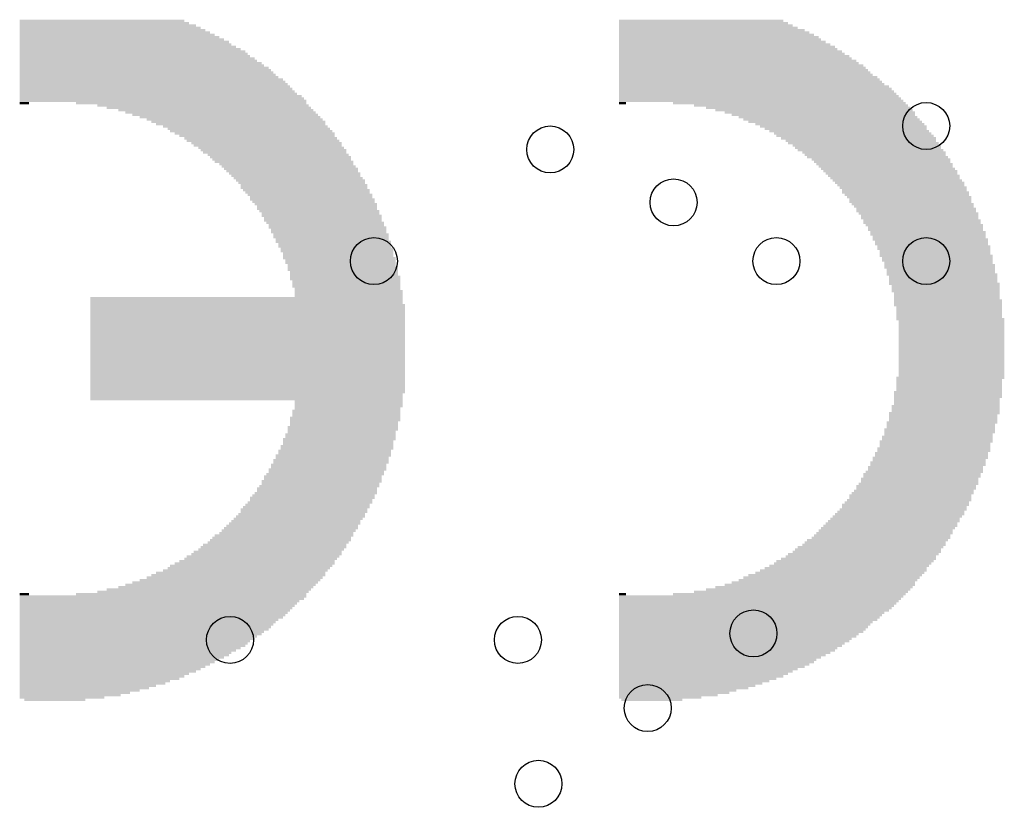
# Model space of a CAD drawing. Extents: x 0 to 30.2, y 0 to 20.7.
# Tile 55 of 131: x 5.6 to 9.9, y 11.4 to 14.8. Entities that reach past the tile are written whole.
import ezdxf

# ---------------------------------------------------------------- set-up
doc = ezdxf.new("R2010")
doc.units = 0
doc.layers.get('0').update_dxf_attribs({"linetype": 'CONTINUOUS'})
doc.layers.add('SEEEDSTUDIOXIAORP2040V1_22_GBO', color=7, linetype='CONTINUOUS')
doc.layers.add('SEEEDSTUDIOXIAORP2040V1_22_TXT', color=12, linetype='CONTINUOUS')

# ---------------------------------------------------------------- blocks, each defined once
blk = doc.blocks.new('RECTANGLE_138')
blk.add_solid([(0.13208, 0.00508), (0.13208, -0.00508), (-0.13208, 0.00508), (-0.13208, -0.00508)])
blk = doc.blocks.new('RECTANGLE_139')
blk.add_solid([(0.1778, 0.00508), (0.1778, -0.00508), (-0.1778, 0.00508), (-0.1778, -0.00508)])
blk = doc.blocks.new('RECTANGLE_140')
blk.add_solid([(0.18288, 0.00508), (0.18288, -0.00508), (-0.18288, 0.00508), (-0.18288, -0.00508)])
blk = doc.blocks.new('RECTANGLE_141')
blk.add_solid([(0.21336, 0.00508), (0.21336, -0.00508), (-0.21336, 0.00508), (-0.21336, -0.00508)])
blk = doc.blocks.new('RECTANGLE_142')
blk.add_solid([(0.21844, 0.00508), (0.21844, -0.00508), (-0.21844, 0.00508), (-0.21844, -0.00508)])
blk = doc.blocks.new('RECTANGLE_143')
blk.add_solid([(0.23876, 0.00508), (0.23876, -0.00508), (-0.23876, 0.00508), (-0.23876, -0.00508)])
blk = doc.blocks.new('RECTANGLE_144')
blk.add_solid([(0.254, 0.00508), (0.254, -0.00508), (-0.254, 0.00508), (-0.254, -0.00508)])
blk = doc.blocks.new('RECTANGLE_145')
blk.add_solid([(0.25908, 0.00508), (0.25908, -0.00508), (-0.25908, 0.00508), (-0.25908, -0.00508)])
blk = doc.blocks.new('RECTANGLE_146')
blk.add_solid([(0.2794, 0.00508), (0.2794, -0.00508), (-0.2794, 0.00508), (-0.2794, -0.00508)])
blk = doc.blocks.new('RECTANGLE_147')
blk.add_solid([(0.29464, 0.00508), (0.29464, -0.00508), (-0.29464, 0.00508), (-0.29464, -0.00508)])
blk = doc.blocks.new('RECTANGLE_148')
blk.add_solid([(0.30988, 0.00508), (0.30988, -0.00508), (-0.30988, 0.00508), (-0.30988, -0.00508)])
blk = doc.blocks.new('RECTANGLE_149')
blk.add_solid([(0.31496, 0.00508), (0.31496, -0.00508), (-0.31496, 0.00508), (-0.31496, -0.00508)])
blk = doc.blocks.new('RECTANGLE_150')
blk.add_solid([(0.32512, 0.00508), (0.32512, -0.00508), (-0.32512, 0.00508), (-0.32512, -0.00508)])
blk = doc.blocks.new('RECTANGLE_151')
blk.add_solid([(0.34036, 0.00508), (0.34036, -0.00508), (-0.34036, 0.00508), (-0.34036, -0.00508)])
blk = doc.blocks.new('RECTANGLE_152')
blk.add_solid([(0.34544, 0.00508), (0.34544, -0.00508), (-0.34544, 0.00508), (-0.34544, -0.00508)])
blk = doc.blocks.new('RECTANGLE_153')
blk.add_solid([(0.3556, 0.00508), (0.3556, -0.00508), (-0.3556, 0.00508), (-0.3556, -0.00508)])
blk = doc.blocks.new('RECTANGLE_154')
blk.add_solid([(0.36576, 0.00508), (0.36576, -0.00508), (-0.36576, 0.00508), (-0.36576, -0.00508)])
blk = doc.blocks.new('RECTANGLE_155')
blk.add_solid([(0.37592, 0.00508), (0.37592, -0.00508), (-0.37592, 0.00508), (-0.37592, -0.00508)])
blk = doc.blocks.new('RECTANGLE_156')
blk.add_solid([(0.381, 0.00508), (0.381, -0.00508), (-0.381, 0.00508), (-0.381, -0.00508)])
blk = doc.blocks.new('RECTANGLE_157')
blk.add_solid([(0.38608, 0.00508), (0.38608, -0.00508), (-0.38608, 0.00508), (-0.38608, -0.00508)])
blk = doc.blocks.new('RECTANGLE_158')
blk.add_solid([(0.39116, 0.00508), (0.39116, -0.00508), (-0.39116, 0.00508), (-0.39116, -0.00508)])
blk = doc.blocks.new('RECTANGLE_159')
blk.add_solid([(0.40132, 0.00508), (0.40132, -0.00508), (-0.40132, 0.00508), (-0.40132, -0.00508)])
blk = doc.blocks.new('RECTANGLE_160')
blk.add_solid([(0.41148, 0.00508), (0.41148, -0.00508), (-0.41148, 0.00508), (-0.41148, -0.00508)])
blk = doc.blocks.new('RECTANGLE_161')
blk.add_solid([(0.42164, 0.00508), (0.42164, -0.00508), (-0.42164, 0.00508), (-0.42164, -0.00508)])
blk = doc.blocks.new('RECTANGLE_162')
blk.add_solid([(0.42672, 0.00508), (0.42672, -0.00508), (-0.42672, 0.00508), (-0.42672, -0.00508)])
blk = doc.blocks.new('RECTANGLE_163')
blk.add_solid([(0.4318, 0.00508), (0.4318, -0.00508), (-0.4318, 0.00508), (-0.4318, -0.00508)])
blk = doc.blocks.new('RECTANGLE_164')
blk.add_solid([(0.43688, 0.00508), (0.43688, -0.00508), (-0.43688, 0.00508), (-0.43688, -0.00508)])
blk = doc.blocks.new('RECTANGLE_165')
blk.add_solid([(0.44196, 0.00508), (0.44196, -0.00508), (-0.44196, 0.00508), (-0.44196, -0.00508)])
blk = doc.blocks.new('RECTANGLE_166')
blk.add_solid([(0.44704, 0.00508), (0.44704, -0.00508), (-0.44704, 0.00508), (-0.44704, -0.00508)])
blk = doc.blocks.new('RECTANGLE_167')
blk.add_solid([(0.45212, 0.00508), (0.45212, -0.00508), (-0.45212, 0.00508), (-0.45212, -0.00508)])
blk = doc.blocks.new('RECTANGLE_168')
blk.add_solid([(0.4572, 0.00508), (0.4572, -0.00508), (-0.4572, 0.00508), (-0.4572, -0.00508)])
blk = doc.blocks.new('RECTANGLE_169')
blk.add_solid([(0.46736, 0.00508), (0.46736, -0.00508), (-0.46736, 0.00508), (-0.46736, -0.00508)])
blk = doc.blocks.new('RECTANGLE_170')
blk.add_solid([(0.47244, 0.00508), (0.47244, -0.00508), (-0.47244, 0.00508), (-0.47244, -0.00508)])
blk = doc.blocks.new('RECTANGLE_171')
blk.add_solid([(0.47752, 0.00508), (0.47752, -0.00508), (-0.47752, 0.00508), (-0.47752, -0.00508)])
blk = doc.blocks.new('RECTANGLE_172')
blk.add_solid([(0.4826, 0.00508), (0.4826, -0.00508), (-0.4826, 0.00508), (-0.4826, -0.00508)])
blk = doc.blocks.new('RECTANGLE_173')
blk.add_solid([(0.48768, 0.00508), (0.48768, -0.00508), (-0.48768, 0.00508), (-0.48768, -0.00508)])
blk = doc.blocks.new('RECTANGLE_174')
blk.add_solid([(0.49276, 0.00508), (0.49276, -0.00508), (-0.49276, 0.00508), (-0.49276, -0.00508)])
blk = doc.blocks.new('RECTANGLE_175')
blk.add_solid([(0.49784, 0.00508), (0.49784, -0.00508), (-0.49784, 0.00508), (-0.49784, -0.00508)])
blk = doc.blocks.new('RECTANGLE_176')
blk.add_solid([(0.50292, 0.00508), (0.50292, -0.00508), (-0.50292, 0.00508), (-0.50292, -0.00508)])
blk = doc.blocks.new('RECTANGLE_177')
blk.add_solid([(0.508, 0.00508), (0.508, -0.00508), (-0.508, 0.00508), (-0.508, -0.00508)])
blk = doc.blocks.new('RECTANGLE_178')
blk.add_solid([(0.51308, 0.00508), (0.51308, -0.00508), (-0.51308, 0.00508), (-0.51308, -0.00508)])
blk = doc.blocks.new('RECTANGLE_179')
blk.add_solid([(0.51816, 0.00508), (0.51816, -0.00508), (-0.51816, 0.00508), (-0.51816, -0.00508)])
blk = doc.blocks.new('RECTANGLE_180')
blk.add_solid([(0.52324, 0.00508), (0.52324, -0.00508), (-0.52324, 0.00508), (-0.52324, -0.00508)])
blk = doc.blocks.new('RECTANGLE_181')
blk.add_solid([(0.52832, 0.00508), (0.52832, -0.00508), (-0.52832, 0.00508), (-0.52832, -0.00508)])
blk = doc.blocks.new('RECTANGLE_182')
blk.add_solid([(0.5334, 0.00508), (0.5334, -0.00508), (-0.5334, 0.00508), (-0.5334, -0.00508)])
blk = doc.blocks.new('RECTANGLE_183')
blk.add_solid([(0.53848, 0.00508), (0.53848, -0.00508), (-0.53848, 0.00508), (-0.53848, -0.00508)])
blk = doc.blocks.new('RECTANGLE_184')
blk.add_solid([(0.54356, 0.00508), (0.54356, -0.00508), (-0.54356, 0.00508), (-0.54356, -0.00508)])
blk = doc.blocks.new('RECTANGLE_185')
blk.add_solid([(0.54864, 0.00508), (0.54864, -0.00508), (-0.54864, 0.00508), (-0.54864, -0.00508)])
blk = doc.blocks.new('RECTANGLE_186')
blk.add_solid([(0.55372, 0.00508), (0.55372, -0.00508), (-0.55372, 0.00508), (-0.55372, -0.00508)])
blk = doc.blocks.new('RECTANGLE_187')
blk.add_solid([(0.5588, 0.00508), (0.5588, -0.00508), (-0.5588, 0.00508), (-0.5588, -0.00508)])
blk = doc.blocks.new('RECTANGLE_188')
blk.add_solid([(0.56388, 0.00508), (0.56388, -0.00508), (-0.56388, 0.00508), (-0.56388, -0.00508)])
blk = doc.blocks.new('RECTANGLE_189')
blk.add_solid([(0.56896, 0.00508), (0.56896, -0.00508), (-0.56896, 0.00508), (-0.56896, -0.00508)])
blk = doc.blocks.new('RECTANGLE_190')
blk.add_solid([(0.57404, 0.00508), (0.57404, -0.00508), (-0.57404, 0.00508), (-0.57404, -0.00508)])
blk = doc.blocks.new('RECTANGLE_191')
blk.add_solid([(0.57912, 0.00508), (0.57912, -0.00508), (-0.57912, 0.00508), (-0.57912, -0.00508)])
blk = doc.blocks.new('RECTANGLE_192')
blk.add_solid([(0.5842, 0.00508), (0.5842, -0.00508), (-0.5842, 0.00508), (-0.5842, -0.00508)])
blk = doc.blocks.new('RECTANGLE_193')
blk.add_solid([(0.58928, 0.00508), (0.58928, -0.00508), (-0.58928, 0.00508), (-0.58928, -0.00508)])
blk = doc.blocks.new('RECTANGLE_194')
blk.add_solid([(0.59436, 0.00508), (0.59436, -0.00508), (-0.59436, 0.00508), (-0.59436, -0.00508)])
blk = doc.blocks.new('RECTANGLE_195')
blk.add_solid([(0.59944, 0.00508), (0.59944, -0.00508), (-0.59944, 0.00508), (-0.59944, -0.00508)])
blk = doc.blocks.new('RECTANGLE_196')
blk.add_solid([(0.60452, 0.00508), (0.60452, -0.00508), (-0.60452, 0.00508), (-0.60452, -0.00508)])
blk = doc.blocks.new('RECTANGLE_197')
blk.add_solid([(0.6096, 0.00508), (0.6096, -0.00508), (-0.6096, 0.00508), (-0.6096, -0.00508)])
blk = doc.blocks.new('RECTANGLE_198')
blk.add_solid([(0.61468, 0.00508), (0.61468, -0.00508), (-0.61468, 0.00508), (-0.61468, -0.00508)])
blk = doc.blocks.new('RECTANGLE_199')
blk.add_solid([(0.61976, 0.00508), (0.61976, -0.00508), (-0.61976, 0.00508), (-0.61976, -0.00508)])
blk = doc.blocks.new('RECTANGLE_200')
blk.add_solid([(0.01524, 0.00508), (0.01524, -0.00508), (-0.01524, 0.00508), (-0.01524, -0.00508)])
blk = doc.blocks.new('RECTANGLE_201')
blk.add_solid([(0.02032, 0.00508), (0.02032, -0.00508), (-0.02032, 0.00508), (-0.02032, -0.00508)])
blk = doc.blocks.new('RECTANGLE_202')
blk.add_solid([(0.46228, 0.00508), (0.46228, -0.00508), (-0.46228, 0.00508), (-0.46228, -0.00508)])
blk = doc.blocks.new('RECTANGLE_203')
blk.add_solid([(0.39624, 0.00508), (0.39624, -0.00508), (-0.39624, 0.00508), (-0.39624, -0.00508)])
blk = doc.blocks.new('RECTANGLE_204')
blk.add_solid([(0.36068, 0.00508), (0.36068, -0.00508), (-0.36068, 0.00508), (-0.36068, -0.00508)])
blk = doc.blocks.new('RECTANGLE_205')
blk.add_solid([(0.35052, 0.00508), (0.35052, -0.00508), (-0.35052, 0.00508), (-0.35052, -0.00508)])
blk = doc.blocks.new('RECTANGLE_206')
blk.add_solid([(0.33528, 0.00508), (0.33528, -0.00508), (-0.33528, 0.00508), (-0.33528, -0.00508)])
blk = doc.blocks.new('RECTANGLE_207')
blk.add_solid([(0.3302, 0.00508), (0.3302, -0.00508), (-0.3302, 0.00508), (-0.3302, -0.00508)])
blk = doc.blocks.new('RECTANGLE_208')
blk.add_solid([(0.32004, 0.00508), (0.32004, -0.00508), (-0.32004, 0.00508), (-0.32004, -0.00508)])
blk = doc.blocks.new('RECTANGLE_209')
blk.add_solid([(0.3048, 0.00508), (0.3048, -0.00508), (-0.3048, 0.00508), (-0.3048, -0.00508)])
blk = doc.blocks.new('RECTANGLE_210')
blk.add_solid([(0.29972, 0.00508), (0.29972, -0.00508), (-0.29972, 0.00508), (-0.29972, -0.00508)])
blk = doc.blocks.new('RECTANGLE_211')
blk.add_solid([(0.28956, 0.00508), (0.28956, -0.00508), (-0.28956, 0.00508), (-0.28956, -0.00508)])
blk = doc.blocks.new('RECTANGLE_212')
blk.add_solid([(0.28448, 0.00508), (0.28448, -0.00508), (-0.28448, 0.00508), (-0.28448, -0.00508)])
blk = doc.blocks.new('RECTANGLE_213')
blk.add_solid([(0.28448, 0.00508), (0.28448, -0.00508), (-0.28448, 0.00508), (-0.28448, -0.00508)])
blk = doc.blocks.new('RECTANGLE_214')
blk.add_solid([(0.28448, 0.00508), (0.28448, -0.00508), (-0.28448, 0.00508), (-0.28448, -0.00508)])
blk = doc.blocks.new('RECTANGLE_215')
blk.add_solid([(0.2794, 0.00508), (0.2794, -0.00508), (-0.2794, 0.00508), (-0.2794, -0.00508)])
blk = doc.blocks.new('RECTANGLE_216')
blk.add_solid([(0.27432, 0.00508), (0.27432, -0.00508), (-0.27432, 0.00508), (-0.27432, -0.00508)])
blk = doc.blocks.new('RECTANGLE_217')
blk.add_solid([(0.27432, 0.00508), (0.27432, -0.00508), (-0.27432, 0.00508), (-0.27432, -0.00508)])
blk = doc.blocks.new('RECTANGLE_218')
blk.add_solid([(0.26924, 0.00508), (0.26924, -0.00508), (-0.26924, 0.00508), (-0.26924, -0.00508)])
blk = doc.blocks.new('RECTANGLE_219')
blk.add_solid([(0.26924, 0.00508), (0.26924, -0.00508), (-0.26924, 0.00508), (-0.26924, -0.00508)])
blk = doc.blocks.new('RECTANGLE_220')
blk.add_solid([(0.26924, 0.00508), (0.26924, -0.00508), (-0.26924, 0.00508), (-0.26924, -0.00508)])
blk = doc.blocks.new('RECTANGLE_221')
blk.add_solid([(0.26416, 0.00508), (0.26416, -0.00508), (-0.26416, 0.00508), (-0.26416, -0.00508)])
blk = doc.blocks.new('RECTANGLE_222')
blk.add_solid([(0.26416, 0.00508), (0.26416, -0.00508), (-0.26416, 0.00508), (-0.26416, -0.00508)])
blk = doc.blocks.new('RECTANGLE_223')
blk.add_solid([(0.25908, 0.00508), (0.25908, -0.00508), (-0.25908, 0.00508), (-0.25908, -0.00508)])
blk = doc.blocks.new('RECTANGLE_224')
blk.add_solid([(0.25908, 0.00508), (0.25908, -0.00508), (-0.25908, 0.00508), (-0.25908, -0.00508)])
blk = doc.blocks.new('RECTANGLE_225')
blk.add_solid([(0.254, 0.00508), (0.254, -0.00508), (-0.254, 0.00508), (-0.254, -0.00508)])
blk = doc.blocks.new('RECTANGLE_226')
blk.add_solid([(0.24892, 0.00508), (0.24892, -0.00508), (-0.24892, 0.00508), (-0.24892, -0.00508)])
blk = doc.blocks.new('RECTANGLE_227')
blk.add_solid([(0.24892, 0.00508), (0.24892, -0.00508), (-0.24892, 0.00508), (-0.24892, -0.00508)])
blk = doc.blocks.new('RECTANGLE_228')
blk.add_solid([(0.24384, 0.00508), (0.24384, -0.00508), (-0.24384, 0.00508), (-0.24384, -0.00508)])
blk = doc.blocks.new('RECTANGLE_229')
blk.add_solid([(0.24384, 0.00508), (0.24384, -0.00508), (-0.24384, 0.00508), (-0.24384, -0.00508)])
blk = doc.blocks.new('RECTANGLE_230')
blk.add_solid([(0.24384, 0.00508), (0.24384, -0.00508), (-0.24384, 0.00508), (-0.24384, -0.00508)])
blk = doc.blocks.new('RECTANGLE_231')
blk.add_solid([(0.24384, 0.00508), (0.24384, -0.00508), (-0.24384, 0.00508), (-0.24384, -0.00508)])
blk = doc.blocks.new('RECTANGLE_232')
blk.add_solid([(0.23876, 0.00508), (0.23876, -0.00508), (-0.23876, 0.00508), (-0.23876, -0.00508)])
blk = doc.blocks.new('RECTANGLE_233')
blk.add_solid([(0.23368, 0.00508), (0.23368, -0.00508), (-0.23368, 0.00508), (-0.23368, -0.00508)])
blk = doc.blocks.new('RECTANGLE_234')
blk.add_solid([(0.23368, 0.00508), (0.23368, -0.00508), (-0.23368, 0.00508), (-0.23368, -0.00508)])
blk = doc.blocks.new('RECTANGLE_235')
blk.add_solid([(0.23368, 0.00508), (0.23368, -0.00508), (-0.23368, 0.00508), (-0.23368, -0.00508)])
blk = doc.blocks.new('RECTANGLE_236')
blk.add_solid([(0.2286, 0.00508), (0.2286, -0.00508), (-0.2286, 0.00508), (-0.2286, -0.00508)])
blk = doc.blocks.new('RECTANGLE_237')
blk.add_solid([(0.67564, 0.00508), (0.67564, -0.00508), (-0.67564, 0.00508), (-0.67564, -0.00508)])
blk = doc.blocks.new('RECTANGLE_238')
blk.add_solid([(0.67564, 0.00508), (0.67564, -0.00508), (-0.67564, 0.00508), (-0.67564, -0.00508)])
blk = doc.blocks.new('RECTANGLE_239')
blk.add_solid([(0.68072, 0.00508), (0.68072, -0.00508), (-0.68072, 0.00508), (-0.68072, -0.00508)])
blk = doc.blocks.new('RECTANGLE_240')
blk.add_solid([(0.2286, 0.00508), (0.2286, -0.00508), (-0.2286, 0.00508), (-0.2286, -0.00508)])
blk = doc.blocks.new('RECTANGLE_241')
blk.add_solid([(0.68072, 0.00508), (0.68072, -0.00508), (-0.68072, 0.00508), (-0.68072, -0.00508)])
blk = doc.blocks.new('RECTANGLE_242')
blk.add_solid([(0.28956, 0.00508), (0.28956, -0.00508), (-0.28956, 0.00508), (-0.28956, -0.00508)])
blk = doc.blocks.new('RECTANGLE_243')
blk.add_solid([(0.29464, 0.00508), (0.29464, -0.00508), (-0.29464, 0.00508), (-0.29464, -0.00508)])
blk = doc.blocks.new('RECTANGLE_244')
blk.add_solid([(0.33528, 0.00508), (0.33528, -0.00508), (-0.33528, 0.00508), (-0.33528, -0.00508)])
blk = doc.blocks.new('RECTANGLE_245')
blk.add_solid([(0.34036, 0.00508), (0.34036, -0.00508), (-0.34036, 0.00508), (-0.34036, -0.00508)])
blk = doc.blocks.new('RECTANGLE_246')
blk.add_solid([(0.33528, 0.00508), (0.33528, -0.00508), (-0.33528, 0.00508), (-0.33528, -0.00508)])
blk = doc.blocks.new('RECTANGLE_247')
blk.add_solid([(0.36068, 0.00508), (0.36068, -0.00508), (-0.36068, 0.00508), (-0.36068, -0.00508)])
blk = doc.blocks.new('RECTANGLE_248')
blk.add_solid([(0.3556, 0.00508), (0.3556, -0.00508), (-0.3556, 0.00508), (-0.3556, -0.00508)])
blk = doc.blocks.new('RECTANGLE_249')
blk.add_solid([(0.36576, 0.00508), (0.36576, -0.00508), (-0.36576, 0.00508), (-0.36576, -0.00508)])
blk = doc.blocks.new('RECTANGLE_250')
blk.add_solid([(0.39624, 0.00508), (0.39624, -0.00508), (-0.39624, 0.00508), (-0.39624, -0.00508)])
blk = doc.blocks.new('RECTANGLE_251')
blk.add_solid([(0.01524, 0.00508), (0.01524, -0.00508), (-0.01524, 0.00508), (-0.01524, -0.00508)])
blk = doc.blocks.new('RECTANGLE_252')
blk.add_solid([(0.49784, 0.00508), (0.49784, -0.00508), (-0.49784, 0.00508), (-0.49784, -0.00508)])
blk = doc.blocks.new('RECTANGLE_253')
blk.add_solid([(0.02032, 0.00508), (0.02032, -0.00508), (-0.02032, 0.00508), (-0.02032, -0.00508)])
blk = doc.blocks.new('RECTANGLE_254')
blk.add_solid([(0.61468, 0.00508), (0.61468, -0.00508), (-0.61468, 0.00508), (-0.61468, -0.00508)])
blk = doc.blocks.new('RECTANGLE_255')
blk.add_solid([(0.61976, 0.00508), (0.61976, -0.00508), (-0.61976, 0.00508), (-0.61976, -0.00508)])
blk = doc.blocks.new('RECTANGLE_256')
blk.add_solid([(0.59436, 0.00508), (0.59436, -0.00508), (-0.59436, 0.00508), (-0.59436, -0.00508)])
blk = doc.blocks.new('RECTANGLE_257')
blk.add_solid([(0.58928, 0.00508), (0.58928, -0.00508), (-0.58928, 0.00508), (-0.58928, -0.00508)])
blk = doc.blocks.new('RECTANGLE_258')
blk.add_solid([(0.56388, 0.00508), (0.56388, -0.00508), (-0.56388, 0.00508), (-0.56388, -0.00508)])
blk = doc.blocks.new('RECTANGLE_259')
blk.add_solid([(0.5588, 0.00508), (0.5588, -0.00508), (-0.5588, 0.00508), (-0.5588, -0.00508)])
blk = doc.blocks.new('RECTANGLE_260')
blk.add_solid([(0.5334, 0.00508), (0.5334, -0.00508), (-0.5334, 0.00508), (-0.5334, -0.00508)])
blk = doc.blocks.new('RECTANGLE_261')
blk.add_solid([(0.52832, 0.00508), (0.52832, -0.00508), (-0.52832, 0.00508), (-0.52832, -0.00508)])
blk = doc.blocks.new('RECTANGLE_262')
blk.add_solid([(0.48768, 0.00508), (0.48768, -0.00508), (-0.48768, 0.00508), (-0.48768, -0.00508)])
blk = doc.blocks.new('RECTANGLE_263')
blk.add_solid([(0.49276, 0.00508), (0.49276, -0.00508), (-0.49276, 0.00508), (-0.49276, -0.00508)])
blk = doc.blocks.new('RECTANGLE_264')
blk.add_solid([(0.44704, 0.00508), (0.44704, -0.00508), (-0.44704, 0.00508), (-0.44704, -0.00508)])
blk = doc.blocks.new('RECTANGLE_265')
blk.add_solid([(0.45212, 0.00508), (0.45212, -0.00508), (-0.45212, 0.00508), (-0.45212, -0.00508)])
blk = doc.blocks.new('ROUND_300')
blk.add_circle((0, 0), 0.1016)

msp = doc.modelspace()

# ---------------------------------------------------------------- block references
at = {"layer": 'SEEEDSTUDIOXIAORP2040V1_22_GBO'}
for name, p in [('RECTANGLE_248', (5.9817, 14.80566)), ('RECTANGLE_154', (5.99186, 14.7955)), ('RECTANGLE_156', (6.0071, 14.78534)), ('RECTANGLE_158', (6.01726, 14.77518)), ('RECTANGLE_248', (8.5725, 14.80566)), ('RECTANGLE_154', (8.58266, 14.7955)), ('RECTANGLE_155', (8.59282, 14.78534)), ('RECTANGLE_157', (8.60298, 14.77518)), ('RECTANGLE_159', (6.02742, 14.76502)), ('RECTANGLE_160', (6.03758, 14.75486)), ('RECTANGLE_161', (6.04774, 14.7447)), ('RECTANGLE_163', (6.0579, 14.73454)), ('RECTANGLE_165', (6.06806, 14.72438)), ('RECTANGLE_159', (8.61822, 14.76502)), ('RECTANGLE_160', (8.62838, 14.75486)), ('RECTANGLE_161', (8.63854, 14.7447)), ('RECTANGLE_163', (8.6487, 14.73454)), ('RECTANGLE_164', (8.65378, 14.72438)), ('RECTANGLE_265', (6.07822, 14.71422)), ('RECTANGLE_168', (6.0833, 14.70406)), ('RECTANGLE_169', (6.09346, 14.6939)), ('RECTANGLE_171', (6.10362, 14.68374)), ('RECTANGLE_264', (8.66394, 14.71422)), ('RECTANGLE_168', (8.6741, 14.70406)), ('RECTANGLE_169', (8.68426, 14.6939)), ('RECTANGLE_170', (8.68934, 14.68374)), ('RECTANGLE_173', (6.11378, 14.67358)), ('RECTANGLE_263', (6.11886, 14.66342)), ('RECTANGLE_252', (6.12394, 14.65326)), ('RECTANGLE_177', (6.1341, 14.6431)), ('RECTANGLE_172', (8.6995, 14.67358)), ('RECTANGLE_262', (8.70458, 14.66342)), ('RECTANGLE_252', (8.71474, 14.65326)), ('RECTANGLE_176', (8.71982, 14.6431)), ('RECTANGLE_178', (6.13918, 14.63294)), ('RECTANGLE_180', (6.14934, 14.62278)), ('RECTANGLE_261', (6.15442, 14.61262)), ('RECTANGLE_183', (6.16458, 14.60246)), ('RECTANGLE_178', (8.72998, 14.63294)), ('RECTANGLE_179', (8.73506, 14.62278)), ('RECTANGLE_261', (8.74522, 14.61262)), ('RECTANGLE_260', (8.7503, 14.60246)), ('RECTANGLE_184', (6.16966, 14.5923)), ('RECTANGLE_185', (6.17474, 14.58214)), ('RECTANGLE_186', (6.17982, 14.57198)), ('RECTANGLE_259', (6.1849, 14.56182)), ('RECTANGLE_183', (8.75538, 14.5923)), ('RECTANGLE_184', (8.76046, 14.58214)), ('RECTANGLE_185', (8.76554, 14.57198)), ('RECTANGLE_259', (8.7757, 14.56182)), ('RECTANGLE_189', (6.19506, 14.55166)), ('RECTANGLE_190', (6.20014, 14.5415)), ('RECTANGLE_191', (6.20522, 14.53134)), ('RECTANGLE_192', (6.2103, 14.52118)), ('RECTANGLE_258', (8.78078, 14.55166)), ('RECTANGLE_189', (8.78586, 14.5415)), ('RECTANGLE_190', (8.79094, 14.53134)), ('RECTANGLE_192', (8.8011, 14.52118)), ('RECTANGLE_257', (6.21538, 14.51102)), ('RECTANGLE_256', (6.22046, 14.50086)), ('RECTANGLE_195', (6.22554, 14.4907)), ('RECTANGLE_197', (6.2357, 14.48054)), ('RECTANGLE_198', (6.24078, 14.47038)), ('RECTANGLE_257', (8.80618, 14.51102)), ('RECTANGLE_256', (8.81126, 14.50086)), ('RECTANGLE_195', (8.81634, 14.4907)), ('RECTANGLE_196', (8.82142, 14.48054)), ('RECTANGLE_197', (8.8265, 14.47038)), ('RECTANGLE_255', (6.24586, 14.46022)), ('RECTANGLE_253', (5.64642, 14.45006)), ('RECTANGLE_252', (6.36778, 14.45006)), ('RECTANGLE_168', (6.41858, 14.4399)), ('RECTANGLE_165', (6.44398, 14.42974)), ('RECTANGLE_254', (8.83158, 14.46022)), ('RECTANGLE_251', (8.23214, 14.45006)), ('RECTANGLE_176', (8.9535, 14.45006)), ('RECTANGLE_202', (9.0043, 14.4399)), ('RECTANGLE_165', (9.03478, 14.42974)), ('RECTANGLE_161', (6.47446, 14.41958)), ('RECTANGLE_160', (6.49478, 14.40942)), ('RECTANGLE_159', (6.5151, 14.39926)), ('RECTANGLE_158', (6.53542, 14.3891)), ('RECTANGLE_162', (9.06018, 14.41958)), ('RECTANGLE_160', (9.08558, 14.40942)), ('RECTANGLE_250', (9.10082, 14.39926)), ('RECTANGLE_157', (9.12114, 14.3891)), ('RECTANGLE_156', (6.55574, 14.37894)), ('RECTANGLE_155', (6.57098, 14.36878)), ('RECTANGLE_249', (6.58114, 14.35862)), ('RECTANGLE_248', (6.60146, 14.34846)), ('RECTANGLE_156', (9.13638, 14.37894)), ('RECTANGLE_155', (9.15162, 14.36878)), ('RECTANGLE_249', (9.17194, 14.35862)), ('RECTANGLE_247', (9.18718, 14.34846)), ('RECTANGLE_205', (6.6167, 14.3383)), ('RECTANGLE_205', (6.62686, 14.32814)), ('RECTANGLE_152', (6.6421, 14.31798)), ('RECTANGLE_246', (6.65226, 14.30782)), ('RECTANGLE_205', (9.19734, 14.3383)), ('RECTANGLE_152', (9.21258, 14.32814)), ('RECTANGLE_151', (9.22782, 14.31798)), ('RECTANGLE_245', (9.23798, 14.30782)), ('RECTANGLE_207', (6.6675, 14.29766)), ('RECTANGLE_207', (6.67766, 14.2875)), ('RECTANGLE_150', (6.6929, 14.27734)), ('RECTANGLE_208', (6.69798, 14.26718)), ('RECTANGLE_149', (6.71322, 14.25702)), ('RECTANGLE_244', (9.25322, 14.29766)), ('RECTANGLE_150', (9.26338, 14.2875)), ('RECTANGLE_150', (9.27354, 14.27734)), ('RECTANGLE_208', (9.28878, 14.26718)), ('RECTANGLE_149', (9.29386, 14.25702)), ('RECTANGLE_149', (6.72338, 14.24686)), ('RECTANGLE_148', (6.72846, 14.2367)), ('RECTANGLE_209', (6.7437, 14.22654)), ('RECTANGLE_209', (6.75386, 14.21638)), ('RECTANGLE_149', (9.30402, 14.24686)), ('RECTANGLE_148', (9.31926, 14.2367)), ('RECTANGLE_209', (9.32434, 14.22654)), ('RECTANGLE_209', (9.3345, 14.21638)), ('RECTANGLE_210', (6.75894, 14.20622)), ('RECTANGLE_210', (6.7691, 14.19606)), ('RECTANGLE_211', (6.77926, 14.1859)), ('RECTANGLE_211', (6.78942, 14.17574)), ('RECTANGLE_210', (9.34974, 14.20622)), ('RECTANGLE_243', (9.35482, 14.19606)), ('RECTANGLE_147', (9.36498, 14.1859)), ('RECTANGLE_211', (9.37006, 14.17574)), ('RECTANGLE_211', (6.79958, 14.16558)), ('RECTANGLE_212', (6.80466, 14.15542)), ('RECTANGLE_214', (6.81482, 14.14526)), ('RECTANGLE_215', (6.8199, 14.1351)), ('RECTANGLE_211', (9.38022, 14.16558)), ('RECTANGLE_242', (9.39038, 14.15542)), ('RECTANGLE_212', (9.39546, 14.14526)), ('RECTANGLE_214', (9.40562, 14.1351)), ('RECTANGLE_215', (6.83006, 14.12494)), ('RECTANGLE_215', (6.84022, 14.11478)), ('RECTANGLE_217', (6.8453, 14.10462)), ('RECTANGLE_216', (6.85546, 14.09446)), ('RECTANGLE_215', (9.4107, 14.12494)), ('RECTANGLE_215', (9.42086, 14.11478)), ('RECTANGLE_146', (9.43102, 14.10462)), ('RECTANGLE_216', (9.4361, 14.09446)), ('RECTANGLE_216', (6.85546, 14.0843)), ('RECTANGLE_216', (6.86562, 14.07414)), ('RECTANGLE_219', (6.8707, 14.06398)), ('RECTANGLE_220', (6.88086, 14.05382)), ('RECTANGLE_222', (6.88594, 14.04366)), ('RECTANGLE_216', (9.44626, 14.0843)), ('RECTANGLE_218', (9.45134, 14.07414)), ('RECTANGLE_216', (9.45642, 14.06398)), ('RECTANGLE_220', (9.4615, 14.05382)), ('RECTANGLE_219', (9.47166, 14.04366)), ('RECTANGLE_219', (6.89102, 14.0335)), ('RECTANGLE_222', (6.8961, 14.02334)), ('RECTANGLE_222', (6.90626, 14.01318)), ('RECTANGLE_223', (6.91134, 14.00302)), ('RECTANGLE_222', (9.47674, 14.0335)), ('RECTANGLE_222', (9.47674, 14.02334)), ('RECTANGLE_222', (9.4869, 14.01318)), ('RECTANGLE_223', (9.49198, 14.00302)), ('RECTANGLE_145', (6.91134, 13.99286)), ('RECTANGLE_145', (6.9215, 13.9827)), ('RECTANGLE_144', (6.92658, 13.97254)), ('RECTANGLE_224', (6.93166, 13.96238)), ('RECTANGLE_145', (9.50214, 13.99286)), ('RECTANGLE_145', (9.50214, 13.9827)), ('RECTANGLE_145', (9.5123, 13.97254)), ('RECTANGLE_144', (9.51738, 13.96238)), ('RECTANGLE_225', (6.93674, 13.95222)), ('RECTANGLE_144', (6.93674, 13.94206)), ('RECTANGLE_144', (6.9469, 13.9319)), ('RECTANGLE_226', (6.95198, 13.92174)), ('RECTANGLE_225', (9.51738, 13.95222)), ('RECTANGLE_144', (9.52754, 13.94206)), ('RECTANGLE_144', (9.52754, 13.9319)), ('RECTANGLE_144', (9.5377, 13.92174)), ('RECTANGLE_144', (6.95706, 13.91158)), ('RECTANGLE_227', (6.96214, 13.90142)), ('RECTANGLE_226', (6.96214, 13.89126)), ('RECTANGLE_226', (6.9723, 13.8811)), ('RECTANGLE_226', (9.54278, 13.91158)), ('RECTANGLE_227', (9.54278, 13.90142)), ('RECTANGLE_226', (9.55294, 13.89126)), ('RECTANGLE_226', (9.55294, 13.8811)), ('RECTANGLE_226', (6.9723, 13.87094)), ('RECTANGLE_229', (6.97738, 13.86078)), ('RECTANGLE_227', (6.98246, 13.85062)), ('RECTANGLE_229', (6.98754, 13.84046)), ('RECTANGLE_228', (9.55802, 13.87094)), ('RECTANGLE_226', (9.5631, 13.86078)), ('RECTANGLE_230', (9.56818, 13.85062)), ('RECTANGLE_229', (9.56818, 13.84046)), ('RECTANGLE_229', (6.98754, 13.8303)), ('RECTANGLE_228', (6.9977, 13.82014)), ('RECTANGLE_228', (6.9977, 13.80998)), ('RECTANGLE_232', (7.00278, 13.79982)), ('RECTANGLE_143', (7.00278, 13.78966)), ('RECTANGLE_229', (9.57834, 13.8303)), ('RECTANGLE_229', (9.57834, 13.82014)), ('RECTANGLE_143', (9.58342, 13.80998)), ('RECTANGLE_232', (9.58342, 13.79982)), ('RECTANGLE_228', (9.5885, 13.78966)), ('RECTANGLE_228', (7.00786, 13.7795)), ('RECTANGLE_143', (7.01294, 13.76934)), ('RECTANGLE_143', (7.01294, 13.75918)), ('RECTANGLE_235', (7.01802, 13.74902)), ('RECTANGLE_143', (9.59358, 13.7795)), ('RECTANGLE_143', (9.59358, 13.76934)), ('RECTANGLE_233', (9.59866, 13.75918)), ('RECTANGLE_232', (9.60374, 13.74902)), ('RECTANGLE_143', (7.0231, 13.73886)), ('RECTANGLE_143', (7.0231, 13.7287)), ('RECTANGLE_234', (7.02818, 13.71854)), ('RECTANGLE_234', (7.02818, 13.70838)), ('RECTANGLE_143', (9.60374, 13.73886)), ('RECTANGLE_234', (9.60882, 13.7287)), ('RECTANGLE_234', (9.60882, 13.71854)), ('RECTANGLE_143', (9.6139, 13.70838)), ('RECTANGLE_232', (7.03326, 13.69822)), ('RECTANGLE_143', (7.03326, 13.68806)), ('RECTANGLE_234', (7.03834, 13.6779)), ('RECTANGLE_234', (7.03834, 13.66774)), ('RECTANGLE_235', (9.61898, 13.69822)), ('RECTANGLE_234', (9.61898, 13.68806)), ('RECTANGLE_234', (9.61898, 13.6779)), ('RECTANGLE_143', (9.62406, 13.66774)), ('RECTANGLE_234', (7.03834, 13.65758)), ('RECTANGLE_240', (7.04342, 13.64742)), ('RECTANGLE_234', (7.0485, 13.63726)), ('RECTANGLE_234', (7.0485, 13.6271)), ('RECTANGLE_234', (9.62914, 13.65758)), ('RECTANGLE_235', (9.62914, 13.64742)), ('RECTANGLE_234', (9.62914, 13.63726)), ('RECTANGLE_236', (9.63422, 13.6271)), ('RECTANGLE_237', (6.60654, 13.60678)), ('RECTANGLE_238', (6.60654, 13.59662)), ('RECTANGLE_237', (6.60654, 13.58646)), ('RECTANGLE_239', (6.61162, 13.5763)), ('RECTANGLE_234', (7.0485, 13.61694)), ('RECTANGLE_236', (9.63422, 13.61694)), ('RECTANGLE_236', (9.63422, 13.60678)), ('RECTANGLE_235', (9.6393, 13.59662)), ('RECTANGLE_234', (9.6393, 13.58646)), ('RECTANGLE_234', (9.6393, 13.5763)), ('RECTANGLE_239', (6.61162, 13.56614)), ('RECTANGLE_239', (6.61162, 13.55598)), ('RECTANGLE_241', (6.61162, 13.54582)), ('RECTANGLE_239', (6.61162, 13.53566)), ('RECTANGLE_236', (9.64438, 13.56614)), ('RECTANGLE_236', (9.64438, 13.55598)), ('RECTANGLE_240', (9.64438, 13.54582)), ('RECTANGLE_236', (9.64438, 13.53566)), ('RECTANGLE_239', (6.61162, 13.5255)), ('RECTANGLE_239', (6.61162, 13.51534)), ('RECTANGLE_239', (6.61162, 13.50518)), ('RECTANGLE_241', (6.61162, 13.49502)), ('RECTANGLE_236', (9.64438, 13.5255)), ('RECTANGLE_233', (9.64946, 13.51534)), ('RECTANGLE_236', (9.65454, 13.50518)), ('RECTANGLE_240', (9.65454, 13.49502)), ('RECTANGLE_239', (6.61162, 13.48486)), ('RECTANGLE_239', (6.61162, 13.4747)), ('RECTANGLE_239', (6.61162, 13.46454)), ('RECTANGLE_239', (6.61162, 13.45438)), ('RECTANGLE_236', (9.65454, 13.48486)), ('RECTANGLE_236', (9.65454, 13.4747)), ('RECTANGLE_236', (9.65454, 13.46454)), ('RECTANGLE_236', (9.65454, 13.45438)), ('RECTANGLE_241', (6.61162, 13.44422)), ('RECTANGLE_239', (6.61162, 13.43406)), ('RECTANGLE_239', (6.61162, 13.4239)), ('RECTANGLE_239', (6.61162, 13.41374)), ('RECTANGLE_240', (9.65454, 13.44422)), ('RECTANGLE_236', (9.65454, 13.43406)), ('RECTANGLE_236', (9.65454, 13.4239)), ('RECTANGLE_236', (9.65454, 13.41374)), ('RECTANGLE_239', (6.61162, 13.40358)), ('RECTANGLE_241', (6.61162, 13.39342)), ('RECTANGLE_239', (6.61162, 13.38326)), ('RECTANGLE_239', (6.61162, 13.3731)), ('RECTANGLE_239', (6.61162, 13.36294)), ('RECTANGLE_236', (9.65454, 13.40358)), ('RECTANGLE_240', (9.65454, 13.39342)), ('RECTANGLE_236', (9.65454, 13.38326)), ('RECTANGLE_236', (9.65454, 13.3731)), ('RECTANGLE_236', (9.65454, 13.36294)), ('RECTANGLE_239', (6.61162, 13.35278)), ('RECTANGLE_241', (6.61162, 13.34262)), ('RECTANGLE_239', (6.61162, 13.33246)), ('RECTANGLE_239', (6.61162, 13.3223)), ('RECTANGLE_236', (9.65454, 13.35278)), ('RECTANGLE_240', (9.65454, 13.34262)), ('RECTANGLE_236', (9.65454, 13.33246)), ('RECTANGLE_236', (9.65454, 13.3223)), ('RECTANGLE_239', (6.61162, 13.31214)), ('RECTANGLE_239', (6.61162, 13.30198)), ('RECTANGLE_241', (6.61162, 13.29182)), ('RECTANGLE_239', (6.61162, 13.28166)), ('RECTANGLE_236', (9.65454, 13.31214)), ('RECTANGLE_236', (9.65454, 13.30198)), ('RECTANGLE_240', (9.65454, 13.29182)), ('RECTANGLE_236', (9.65454, 13.28166)), ('RECTANGLE_239', (6.61162, 13.2715)), ('RECTANGLE_239', (6.61162, 13.26134)), ('RECTANGLE_239', (6.61162, 13.25118)), ('RECTANGLE_241', (6.61162, 13.24102)), ('RECTANGLE_233', (9.64946, 13.26134)), ('RECTANGLE_236', (9.64438, 13.25118)), ('RECTANGLE_240', (9.64438, 13.24102)), ('RECTANGLE_236', (9.65454, 13.2715)), ('RECTANGLE_239', (6.61162, 13.23086)), ('RECTANGLE_239', (6.61162, 13.2207)), ('RECTANGLE_239', (6.61162, 13.21054)), ('RECTANGLE_239', (6.61162, 13.20038)), ('RECTANGLE_234', (9.6393, 13.20038)), ('RECTANGLE_236', (9.64438, 13.23086)), ('RECTANGLE_236', (9.64438, 13.2207)), ('RECTANGLE_236', (9.64438, 13.21054)), ('RECTANGLE_238', (6.60654, 13.19022)), ('RECTANGLE_237', (6.60654, 13.18006)), ('RECTANGLE_237', (6.60654, 13.1699)), ('RECTANGLE_234', (7.0485, 13.15974)), ('RECTANGLE_234', (7.0485, 13.14958)), ('RECTANGLE_235', (9.6393, 13.19022)), ('RECTANGLE_234', (9.6393, 13.18006)), ('RECTANGLE_236', (9.63422, 13.1699)), ('RECTANGLE_236', (9.63422, 13.15974)), ('RECTANGLE_236', (9.63422, 13.14958)), ('RECTANGLE_234', (7.03834, 13.1191)), ('RECTANGLE_234', (7.03834, 13.10894)), ('RECTANGLE_235', (7.0485, 13.13942)), ('RECTANGLE_236', (7.04342, 13.12926)), ('RECTANGLE_143', (9.62406, 13.10894)), ('RECTANGLE_235', (9.62914, 13.13942)), ('RECTANGLE_234', (9.62914, 13.12926)), ('RECTANGLE_234', (9.62914, 13.1191)), ('RECTANGLE_232', (7.03326, 13.08862)), ('RECTANGLE_143', (7.03326, 13.07846)), ('RECTANGLE_234', (7.02818, 13.0683)), ('RECTANGLE_234', (7.03834, 13.09878)), ('RECTANGLE_143', (9.6139, 13.0683)), ('RECTANGLE_234', (9.61898, 13.09878)), ('RECTANGLE_235', (9.61898, 13.08862)), ('RECTANGLE_234', (9.61898, 13.07846)), ('RECTANGLE_143', (7.0231, 13.04798)), ('RECTANGLE_232', (7.0231, 13.03782)), ('RECTANGLE_234', (7.01802, 13.02766)), ('RECTANGLE_234', (7.02818, 13.05814)), ('RECTANGLE_232', (9.60374, 13.03782)), ('RECTANGLE_143', (9.60374, 13.02766)), ('RECTANGLE_234', (9.60882, 13.05814)), ('RECTANGLE_234', (9.60882, 13.04798)), ('RECTANGLE_228', (7.00786, 12.99718)), ('RECTANGLE_232', (7.00278, 12.98702)), ('RECTANGLE_143', (7.01294, 13.0175)), ('RECTANGLE_143', (7.01294, 13.00734)), ('RECTANGLE_231', (9.5885, 12.98702)), ('RECTANGLE_143', (9.59358, 13.00734)), ('RECTANGLE_143', (9.59358, 12.99718)), ('RECTANGLE_233', (9.59866, 13.0175)), ('RECTANGLE_229', (6.98754, 12.94638)), ('RECTANGLE_228', (6.9977, 12.9667)), ('RECTANGLE_228', (6.9977, 12.95654)), ('RECTANGLE_143', (7.00278, 12.97686)), ('RECTANGLE_229', (9.57834, 12.95654)), ('RECTANGLE_229', (9.57834, 12.94638)), ('RECTANGLE_143', (9.58342, 12.97686)), ('RECTANGLE_143', (9.58342, 12.9667)), ('RECTANGLE_226', (6.9723, 12.90574)), ('RECTANGLE_226', (6.9723, 12.89558)), ('RECTANGLE_226', (6.98246, 12.92606)), ('RECTANGLE_229', (6.97738, 12.9159)), ('RECTANGLE_230', (6.98754, 12.93622)), ('RECTANGLE_226', (9.55294, 12.89558)), ('RECTANGLE_226', (9.5631, 12.9159)), ('RECTANGLE_228', (9.55802, 12.90574)), ('RECTANGLE_230', (9.56818, 12.93622)), ('RECTANGLE_229', (9.56818, 12.92606)), ('RECTANGLE_144', (6.95706, 12.8651)), ('RECTANGLE_226', (6.95198, 12.85494)), ('RECTANGLE_227', (6.96214, 12.88542)), ('RECTANGLE_226', (6.96214, 12.87526)), ('RECTANGLE_144', (9.5377, 12.85494)), ('RECTANGLE_226', (9.54278, 12.87526)), ('RECTANGLE_226', (9.54278, 12.8651)), ('RECTANGLE_227', (9.55294, 12.88542)), ('RECTANGLE_224', (6.93166, 12.8143)), ('RECTANGLE_225', (6.93674, 12.83462)), ('RECTANGLE_144', (6.93674, 12.82446)), ('RECTANGLE_144', (6.9469, 12.84478)), ('RECTANGLE_144', (9.51738, 12.82446)), ('RECTANGLE_144', (9.51738, 12.8143)), ('RECTANGLE_144', (9.52754, 12.84478)), ('RECTANGLE_225', (9.52754, 12.83462)), ('RECTANGLE_223', (6.91134, 12.78382)), ('RECTANGLE_145', (6.91134, 12.77366)), ('RECTANGLE_145', (6.9215, 12.79398)), ('RECTANGLE_144', (6.92658, 12.80414)), ('RECTANGLE_145', (9.49198, 12.77366)), ('RECTANGLE_145', (9.50214, 12.79398)), ('RECTANGLE_223', (9.50214, 12.78382)), ('RECTANGLE_145', (9.5123, 12.80414)), ('RECTANGLE_219', (6.89102, 12.74318)), ('RECTANGLE_221', (6.88594, 12.73302)), ('RECTANGLE_222', (6.8961, 12.75334)), ('RECTANGLE_222', (6.90626, 12.7635)), ('RECTANGLE_220', (9.47166, 12.73302)), ('RECTANGLE_222', (9.47674, 12.75334)), ('RECTANGLE_222', (9.47674, 12.74318)), ('RECTANGLE_222', (9.4869, 12.7635)), ('RECTANGLE_216', (6.85546, 12.69238)), ('RECTANGLE_217', (6.85546, 12.68222)), ('RECTANGLE_216', (6.86562, 12.70254)), ('RECTANGLE_219', (6.8707, 12.7127)), ('RECTANGLE_219', (6.88086, 12.72286)), ('RECTANGLE_217', (9.4361, 12.68222)), ('RECTANGLE_216', (9.44626, 12.69238)), ('RECTANGLE_216', (9.45642, 12.7127)), ('RECTANGLE_218', (9.45134, 12.70254)), ('RECTANGLE_219', (9.4615, 12.72286)), ('RECTANGLE_215', (6.8199, 12.64158)), ('RECTANGLE_215', (6.83006, 12.65174)), ('RECTANGLE_215', (6.84022, 12.6619)), ('RECTANGLE_216', (6.8453, 12.67206)), ('RECTANGLE_214', (9.40562, 12.64158)), ('RECTANGLE_215', (9.4107, 12.65174)), ('RECTANGLE_215', (9.42086, 12.6619)), ('RECTANGLE_215', (9.43102, 12.67206)), ('RECTANGLE_211', (6.78942, 12.60094)), ('RECTANGLE_211', (6.79958, 12.6111)), ('RECTANGLE_212', (6.80466, 12.62126)), ('RECTANGLE_213', (6.81482, 12.63142)), ('RECTANGLE_211', (9.37006, 12.60094)), ('RECTANGLE_211', (9.38022, 12.6111)), ('RECTANGLE_211', (9.39038, 12.62126)), ('RECTANGLE_212', (9.39546, 12.63142)), ('RECTANGLE_209', (6.75386, 12.5603)), ('RECTANGLE_210', (6.75894, 12.57046)), ('RECTANGLE_210', (6.7691, 12.58062)), ('RECTANGLE_211', (6.77926, 12.59078)), ('RECTANGLE_209', (9.3345, 12.5603)), ('RECTANGLE_210', (9.34974, 12.57046)), ('RECTANGLE_147', (9.35482, 12.58062)), ('RECTANGLE_147', (9.36498, 12.59078)), ('RECTANGLE_149', (6.71322, 12.51966)), ('RECTANGLE_149', (6.72338, 12.52982)), ('RECTANGLE_148', (6.72846, 12.53998)), ('RECTANGLE_209', (6.7437, 12.55014)), ('RECTANGLE_149', (9.29386, 12.51966)), ('RECTANGLE_149', (9.30402, 12.52982)), ('RECTANGLE_148', (9.31926, 12.53998)), ('RECTANGLE_209', (9.32434, 12.55014)), ('RECTANGLE_206', (6.65226, 12.46886)), ('RECTANGLE_207', (6.6675, 12.47902)), ('RECTANGLE_207', (6.67766, 12.48918)), ('RECTANGLE_150', (6.6929, 12.49934)), ('RECTANGLE_208', (6.69798, 12.5095)), ('RECTANGLE_151', (9.23798, 12.46886)), ('RECTANGLE_206', (9.25322, 12.47902)), ('RECTANGLE_150', (9.26338, 12.48918)), ('RECTANGLE_150', (9.27354, 12.49934)), ('RECTANGLE_208', (9.28878, 12.5095)), ('RECTANGLE_153', (6.60146, 12.42822)), ('RECTANGLE_205', (6.6167, 12.43838)), ('RECTANGLE_205', (6.62686, 12.44854)), ('RECTANGLE_152', (6.6421, 12.4587)), ('RECTANGLE_204', (9.18718, 12.42822)), ('RECTANGLE_205', (9.19734, 12.43838)), ('RECTANGLE_152', (9.21258, 12.44854)), ('RECTANGLE_151', (9.22782, 12.4587)), ('RECTANGLE_158', (6.53542, 12.38758)), ('RECTANGLE_156', (6.55574, 12.39774)), ('RECTANGLE_155', (6.57098, 12.4079)), ('RECTANGLE_154', (6.58114, 12.41806)), ('RECTANGLE_157', (9.12114, 12.38758)), ('RECTANGLE_156', (9.13638, 12.39774)), ('RECTANGLE_155', (9.15162, 12.4079)), ('RECTANGLE_154', (9.17194, 12.41806)), ('RECTANGLE_165', (6.44398, 12.34694)), ('RECTANGLE_161', (6.47446, 12.3571)), ('RECTANGLE_160', (6.49478, 12.36726)), ('RECTANGLE_159', (6.5151, 12.37742)), ('RECTANGLE_165', (9.03478, 12.34694)), ('RECTANGLE_162', (9.06018, 12.3571)), ('RECTANGLE_160', (9.08558, 12.36726)), ('RECTANGLE_203', (9.10082, 12.37742)), ('RECTANGLE_201', (5.64642, 12.32662)), ('RECTANGLE_199', (6.24586, 12.31646)), ('RECTANGLE_198', (6.24078, 12.3063)), ('RECTANGLE_175', (6.36778, 12.32662)), ('RECTANGLE_168', (6.41858, 12.33678)), ('RECTANGLE_200', (8.23214, 12.32662)), ('RECTANGLE_198', (8.83158, 12.31646)), ('RECTANGLE_197', (8.8265, 12.3063)), ('RECTANGLE_176', (8.9535, 12.32662)), ('RECTANGLE_202', (9.0043, 12.33678)), ('RECTANGLE_196', (6.23062, 12.29614)), ('RECTANGLE_195', (6.22554, 12.28598)), ('RECTANGLE_194', (6.22046, 12.27582)), ('RECTANGLE_193', (6.21538, 12.26566)), ('RECTANGLE_192', (6.2103, 12.2555)), ('RECTANGLE_196', (8.82142, 12.29614)), ('RECTANGLE_195', (8.81634, 12.28598)), ('RECTANGLE_194', (8.81126, 12.27582)), ('RECTANGLE_193', (8.80618, 12.26566)), ('RECTANGLE_192', (8.8011, 12.2555)), ('RECTANGLE_191', (6.20522, 12.24534)), ('RECTANGLE_190', (6.20014, 12.23518)), ('RECTANGLE_189', (6.19506, 12.22502)), ('RECTANGLE_187', (6.1849, 12.21486)), ('RECTANGLE_190', (8.79094, 12.24534)), ('RECTANGLE_189', (8.78586, 12.23518)), ('RECTANGLE_188', (8.78078, 12.22502)), ('RECTANGLE_187', (8.7757, 12.21486)), ('RECTANGLE_186', (6.17982, 12.2047)), ('RECTANGLE_185', (6.17474, 12.19454)), ('RECTANGLE_184', (6.16966, 12.18438)), ('RECTANGLE_183', (6.16458, 12.17422)), ('RECTANGLE_185', (8.76554, 12.2047)), ('RECTANGLE_184', (8.76046, 12.19454)), ('RECTANGLE_183', (8.75538, 12.18438)), ('RECTANGLE_182', (8.7503, 12.17422)), ('RECTANGLE_181', (6.15442, 12.16406)), ('RECTANGLE_180', (6.14934, 12.1539)), ('RECTANGLE_178', (6.13918, 12.14374)), ('RECTANGLE_177', (6.1341, 12.13358)), ('RECTANGLE_181', (8.74522, 12.16406)), ('RECTANGLE_179', (8.73506, 12.1539)), ('RECTANGLE_178', (8.72998, 12.14374)), ('RECTANGLE_176', (8.71982, 12.13358)), ('RECTANGLE_175', (6.12394, 12.12342)), ('RECTANGLE_174', (6.11886, 12.11326)), ('RECTANGLE_173', (6.11378, 12.1031)), ('RECTANGLE_171', (6.10362, 12.09294)), ('RECTANGLE_175', (8.71474, 12.12342)), ('RECTANGLE_173', (8.70458, 12.11326)), ('RECTANGLE_172', (8.6995, 12.1031)), ('RECTANGLE_170', (8.68934, 12.09294)), ('RECTANGLE_169', (6.09346, 12.08278)), ('RECTANGLE_168', (6.0833, 12.07262)), ('RECTANGLE_167', (6.07822, 12.06246)), ('RECTANGLE_165', (6.06806, 12.0523)), ('RECTANGLE_169', (8.68426, 12.08278)), ('RECTANGLE_168', (8.6741, 12.07262)), ('RECTANGLE_166', (8.66394, 12.06246)), ('RECTANGLE_164', (8.65378, 12.0523)), ('RECTANGLE_163', (6.0579, 12.04214)), ('RECTANGLE_161', (6.04774, 12.03198)), ('RECTANGLE_160', (6.03758, 12.02182)), ('RECTANGLE_159', (6.02742, 12.01166)), ('RECTANGLE_158', (6.01726, 12.0015)), ('RECTANGLE_162', (8.64362, 12.04214)), ('RECTANGLE_161', (8.63854, 12.03198)), ('RECTANGLE_160', (8.62838, 12.02182)), ('RECTANGLE_159', (8.61822, 12.01166)), ('RECTANGLE_157', (8.60298, 12.0015)), ('RECTANGLE_156', (6.0071, 11.99134)), ('RECTANGLE_154', (5.99186, 11.98118)), ('RECTANGLE_153', (5.9817, 11.97102)), ('RECTANGLE_152', (5.97154, 11.96086)), ('RECTANGLE_155', (8.59282, 11.99134)), ('RECTANGLE_154', (8.58266, 11.98118)), ('RECTANGLE_153', (8.5725, 11.97102)), ('RECTANGLE_151', (8.55726, 11.96086)), ('RECTANGLE_150', (5.95122, 11.9507)), ('RECTANGLE_149', (5.94106, 11.94054)), ('RECTANGLE_147', (5.92074, 11.93038)), ('RECTANGLE_146', (5.9055, 11.92022)), ('RECTANGLE_150', (8.54202, 11.9507)), ('RECTANGLE_148', (8.52678, 11.94054)), ('RECTANGLE_147', (8.51154, 11.93038)), ('RECTANGLE_146', (8.4963, 11.92022)), ('RECTANGLE_145', (5.88518, 11.91006)), ('RECTANGLE_143', (5.86486, 11.8999)), ('RECTANGLE_142', (5.84454, 11.88974)), ('RECTANGLE_140', (5.80898, 11.87958)), ('RECTANGLE_144', (8.4709, 11.91006)), ('RECTANGLE_143', (8.45566, 11.8999)), ('RECTANGLE_141', (8.43026, 11.88974)), ('RECTANGLE_139', (8.3947, 11.87958)), ('RECTANGLE_138', (5.7785, 11.86942)), ('RECTANGLE_138', (8.35914, 11.86942))]:
    msp.add_blockref(name, p, dxfattribs=at)
at = {"layer": 'SEEEDSTUDIOXIAORP2040V1_22_TXT'}
for p in [(9.54532, 14.351), (7.91972, 14.2494), (8.45312, 14.0208), (7.15772, 13.7668), (8.89762, 13.7668), (9.54532, 13.7668), (6.53542, 12.1285), (7.78002, 12.1285), (8.79856, 12.15644), (8.34136, 11.83386), (7.86892, 11.5062)]:
    msp.add_blockref('ROUND_300', p, dxfattribs=at)

doc.saveas('drawing.dxf')
